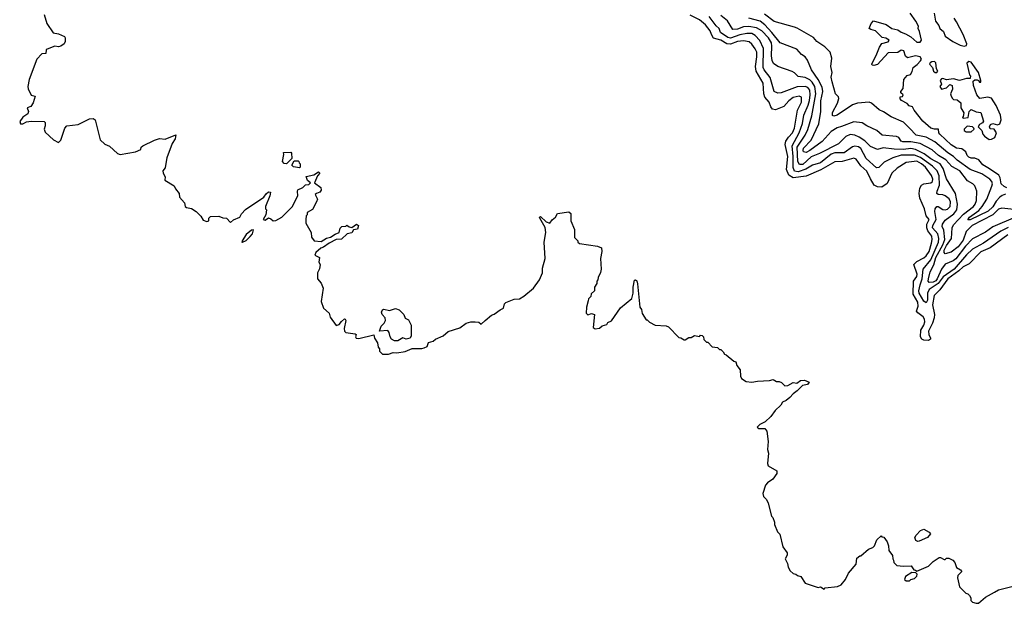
# Model space of a CAD drawing. Extents: x 2029662 to 2246637, y 225654 to 401419.
# Tile 121 of 256: x 2068438 to 2076733, y 348550 to 353469. Entities that reach past the tile are written whole.
import ezdxf

# ---------------------------------------------------------------- set-up
doc = ezdxf.new("R2010")
doc.units = 0

msp = doc.modelspace()

# ---------------------------------------------------------------- linework, layer by layer
at = {"layer": '0CON20XD'}
for points in [[(2076607, 352213), (2076552, 352245), (2076518.3, 352288.3), (2076485, 352302.9), (2076455, 352301.4), (2076435, 352309.2), (2076420.8, 352325), (2076408.8, 352355), (2076375, 352381.4), (2076330, 352385), (2076285.8, 352415), (2076188.9, 352505), (2076181.5, 352515), (2076177.5, 352547.5), (2076145, 352545.7), (2076115, 352556), (2076046.7, 352615), (2075972.5, 352705), (2075960, 352735), (2075931.7, 352741.7), (2075915, 352762.5), (2075868, 352788), (2075855, 352802.5), (2075855, 352820), (2075875, 352822.5), (2075880, 352835), (2075861.7, 352851.7), (2075860, 352865), (2075881.7, 352888.3), (2075886.7, 352965), (2075915, 352997.5), (2075943, 353007), (2075958, 353032), (2075966.2, 353065), (2076000, 353090), (2076028.1, 353121.9), (2076034.3, 353135), (2076025.4, 353155), (2075986.2, 353163.8), (2075918.3, 353148.3), (2075901.7, 353161.7), (2075887.5, 353205), (2075865, 353211.4), (2075835, 353193.3), (2075755, 353188.2), (2075665, 353090), (2075635, 353081.4), (2075620, 353085), (2075616, 353095), (2075660, 353180), (2075681.7, 353238.3), (2075702.1, 353267.9), (2075755, 353281.4), (2075762, 353295), (2075735, 353313.3), (2075705, 353320), (2075648.8, 353375), (2075607.5, 353385), (2075594.2, 353394.2), (2075612.3, 353437.7), (2075631.9, 353458.1), (2075738.6, 353428.6), (2075786.2, 353395), (2075835, 353382), (2075865, 353362.9), (2075900.6, 353350.6), (2075945, 353325.7), (2075995, 353278.5), (2076025, 353280), (2076036.4, 353296.4), (2076018.8, 353368.8), (2076006.7, 353395), (2076008.8, 353415), (2075987.6, 353457.6), (2075940, 353525)], [(2076140.8, 353525), (2076154.4, 353455), (2076180.3, 353420.3), (2076189.4, 353395), (2076220, 353370), (2076235, 353330), (2076300.6, 353285), (2076360, 353255), (2076395.4, 353244.6), (2076415, 353250), (2076415.9, 353265), (2076385, 353344.2), (2076330.4, 353450.4), (2076311.3, 353481.3)], [(2068643.6, 353513.6), (2068667.5, 353437.5), (2068719.3, 353359.3), (2068765, 353350), (2068816.4, 353326.4), (2068822.5, 353315), (2068822.5, 353285), (2068812.5, 353265), (2068783.9, 353246.1), (2068765, 353240), (2068735, 353246.2), (2068669.5, 353220.5), (2068662.5, 353215), (2068657.5, 353185), (2068625, 353180), (2068583.3, 353135), (2068517.5, 352965), (2068507.5, 352905), (2068510, 352885), (2068533.6, 352833.6), (2068570, 352825), (2068551.7, 352768.3), (2068533, 352737), (2068502.5, 352725), (2068512.5, 352695), (2068507.5, 352675), (2068465, 352647.5), (2068438.3, 352611.7), (2068445, 352590), (2068465, 352592.5), (2068495, 352607.5), (2068535, 352612.5), (2068645, 352610), (2068651.7, 352601.7), (2068652.5, 352575), (2068643.3, 352545), (2068651.7, 352521.7), (2068722.5, 352455), (2068765, 352432.5), (2068785.9, 352454.1), (2068820, 352555), (2068836.4, 352573.6), (2068930, 352585), (2069026.1, 352633.9), (2069057.3, 352637.3), (2069073.9, 352623.9), (2069117.5, 352455), (2069155, 352420), (2069195, 352402.5), (2069261.2, 352341.2), (2069285, 352333.8), (2069415, 352353.8), (2069460, 352375), (2069462.5, 352395), (2069475, 352406.7), (2069575, 352453.3), (2069617, 352467), (2069665, 352462.5), (2069755, 352497.5), (2069746.7, 352465), (2069723.3, 352425), (2069678.8, 352305), (2069673.3, 352275), (2069665, 352220), (2069643.3, 352195), (2069646.7, 352175), (2069663.3, 352145), (2069660, 352115), (2069738.8, 352068.8), (2069752, 352042), (2069782.5, 352005), (2069783.9, 351973.9), (2069827.5, 351925), (2069833.3, 351895), (2069842.5, 351885), (2069885, 351877.5), (2069925, 351853.3), (2069965, 351812.5), (2069985, 351780), (2070015, 351766.7), (2070032.5, 351775), (2070033, 351797), (2070045, 351810), (2070115, 351812.5), (2070148.3, 351798.3), (2070180, 351795), (2070215, 351760), (2070238.8, 351781.2), (2070292.5, 351805), (2070307, 351833), (2070340.7, 351869.3), (2070495.8, 351974.2), (2070515, 352002.5), (2070535, 352017.5), (2070550, 352015), (2070546.7, 351985), (2070510, 351895), (2070510, 351875), (2070517.5, 351865), (2070512.5, 351825), (2070490, 351785), (2070505, 351780), (2070535, 351797.5), (2070555, 351790), (2070573.3, 351773.3), (2070595, 351777.5), (2070647.5, 351805), (2070735, 351892.5), (2070782.5, 351985), (2070777.5, 352025), (2070782.5, 352035), (2070824.1, 352055.9), (2070845, 352076.2), (2070875, 352081.2), (2070887.5, 352095), (2070864, 352114), (2070851.7, 352148.3), (2070915, 352160), (2070955, 352187.5), (2070967.5, 352175), (2070946.2, 352153.8), (2070922.5, 352095), (2070975.6, 352055.6), (2070977.8, 352032.2), (2070966.2, 352015), (2070937.5, 352005), (2070927.5, 351995), (2070946.2, 351955), (2070940, 351935), (2070905, 351870), (2070860, 351845), (2070860, 351825), (2070853, 351817), (2070847.5, 351785), (2070847.5, 351755), (2070892.5, 351675), (2070897.5, 351635), (2070920, 351605), (2070979.3, 351600.7), (2071022.3, 351627.7), (2071056.7, 351635), (2071095, 351661.2), (2071130, 351675), (2071138.3, 351711.7), (2071153, 351727), (2071185, 351730), (2071195, 351737.5), (2071213, 351723), (2071235, 351717.5), (2071275, 351746.7), (2071293.8, 351733.8), (2071285, 351703.8), (2071251.7, 351698.3), (2071236.2, 351673.8), (2071196.8, 351663.2), (2071150, 351620), (2071105, 351616.5), (2071044.5, 351585.5), (2070998, 351552), (2070975, 351542.9), (2070933, 351507), (2070923.8, 351485), (2070963.3, 351465), (2070957.5, 351425), (2070970, 351405)], [(2076763.2, 351655), (2076614.3, 351545.7), (2076535, 351513.3), (2076438.2, 351411.8), (2076385, 351386.2), (2076348.5, 351351.5), (2076257.3, 351285), (2076188.9, 351191.1), (2076141.9, 351145), (2076128.9, 351065), (2076143.6, 350985), (2076142.8, 350957.2), (2076128.7, 350911.3), (2076095.2, 350845), (2076097, 350817), (2076112, 350785), (2076110, 350775), (2076094.6, 350765.4), (2076055, 350768.7), (2076037.5, 350777.5), (2076027.6, 350795), (2076028.7, 350851.3), (2076055.2, 350894.8), (2076063.4, 350923.4), (2076060.6, 350945), (2076048.9, 350965), (2076005, 350997.3), (2075993.2, 351013.2), (2076006.2, 351055), (2076005, 351087.5), (2075964.8, 351155), (2075968, 351265), (2075995, 351303.6), (2075997.9, 351325), (2075971, 351405), (2075995, 351432.1), (2076055, 351461.3), (2076075, 351477.9), (2076099, 351515), (2076120, 351585), (2076124.8, 351615), (2076121.5, 351645), (2076088, 351688), (2076079.3, 351715), (2076080.6, 351745), (2076099.5, 351785), (2076075, 351816.9), (2076060.2, 351875), (2076022.4, 351965), (2076015.3, 352005), (2076021.8, 352048.2), (2076036.4, 352073.6), (2076055, 352085.3), (2076115, 352093.2), (2076127.3, 352105), (2076130.6, 352125), (2076119, 352155), (2076070.2, 352225), (2076035, 352255.4), (2075994.8, 352275.2), (2075905.6, 352264.4), (2075831.3, 352218.7), (2075784.6, 352175), (2075745, 352089.4), (2075701.5, 352058.5), (2075665, 352058.9), (2075637.5, 352075), (2075605, 352127.1), (2075575, 352191.8), (2075525, 352235.8), (2075485, 352293.2), (2075465, 352302.5), (2075366.6, 352273.4), (2075305, 352271.7), (2075187.3, 352202.7), (2075065, 352149), (2074955, 352136.3), (2074917.7, 352157.7), (2074899.3, 352205), (2074909.4, 352315), (2074886.7, 352416.7), (2074892.7, 352445), (2074915, 352478.1), (2074947.6, 352515), (2074965, 352554.4), (2074992, 352705), (2075024.2, 352775), (2075024.5, 352815), (2075005, 352825.3), (2074955, 352811.7), (2074917.1, 352785), (2074875, 352736.8), (2074805, 352709.6), (2074780, 352715), (2074765.4, 352735), (2074751.8, 352775), (2074716.3, 352816.3), (2074707.9, 352845), (2074700.6, 352935), (2074642, 353035), (2074636.2, 353075), (2074647.8, 353155), (2074647.2, 353195), (2074635, 353222.8), (2074605, 353262), (2074582.4, 353282.4), (2074535, 353290), (2074485, 353283.8), (2074425, 353263.3), (2074395.7, 353265.7), (2074345, 353295.2), (2074282.3, 353312.3), (2074266.2, 353345), (2074254.3, 353375), (2074215, 353426.5), (2074165, 353466.9), (2074087.5, 353507.5)], [(2076765, 351716.4), (2076703.5, 351686.5), (2076556.3, 351585), (2076466.4, 351533.6), (2076415, 351487), (2076311.1, 351365), (2076217.8, 351302.2), (2076175.3, 351244.7), (2076101, 351195), (2076086.3, 351165), (2076085.9, 351105), (2076075, 351083.3), (2076055, 351096.6), (2076015.6, 351165), (2076012.9, 351185), (2076023.9, 351233.9), (2076041.8, 351285), (2076048, 351365), (2076115, 351446), (2076179.2, 351595), (2076180.9, 351625), (2076173.3, 351663.3), (2076127.5, 351715), (2076131.7, 351735), (2076159.2, 351785), (2076146.7, 351853.3), (2076150.8, 351875), (2076165, 351893.1), (2076175, 351893.1), (2076215, 351868.4), (2076235, 351866), (2076255, 351872), (2076276.9, 351895), (2076280.6, 351935), (2076268.4, 351958.4), (2076235, 351984.5), (2076215, 351992.9), (2076175.3, 351995.3), (2076165.4, 352005), (2076166.5, 352025), (2076185.9, 352074.1), (2076182.8, 352152.8), (2076167.6, 352195), (2076129, 352235), (2076027.7, 352307.7), (2075975, 352328), (2075865, 352327.6), (2075794.4, 352305), (2075722.2, 352267.8), (2075675, 352224.5), (2075655, 352220.4), (2075570.1, 352300.1), (2075525, 352382), (2075505, 352396.2), (2075475, 352402.8), (2075453.5, 352396.5), (2075385, 352346.1), (2075305, 352345.8), (2075275, 352336.7), (2075185, 352263), (2075117.7, 352242.3), (2075061, 352209), (2074995, 352187.6), (2074965, 352192.4), (2074953.7, 352223.7), (2074953.7, 352315), (2074945.1, 352405), (2075006, 352515), (2075033.1, 352595), (2075044.5, 352665), (2075081.1, 352748.9), (2075090.9, 352789.1), (2075096.7, 352835), (2075093.5, 352873.5), (2075076.9, 352896.9), (2075055, 352906.8), (2074986.6, 352903.4), (2074852.7, 352852.7), (2074825, 352850.6), (2074793, 352863), (2074760.7, 352980.7), (2074710.6, 353045), (2074701.8, 353065), (2074705.5, 353225), (2074673.5, 353293.5), (2074635, 353336.1), (2074605, 353351.6), (2074565, 353351.9), (2074505, 353341), (2074425, 353314.3), (2074405, 353317.4), (2074342, 353362), (2074330, 353395), (2074305, 353417.2), (2074245.8, 353495.8)], [(2076826.1, 351803.9), (2076636.3, 351723.7), (2076575, 351676.7), (2076465, 351622.7), (2076405, 351559.3), (2076325, 351454.3), (2076302.2, 351437.8), (2076235, 351409.5), (2076202.7, 351365), (2076168.5, 351285), (2076155, 351268), (2076135, 351257.4), (2076101.2, 351255), (2076091.2, 351265), (2076093.8, 351283.8), (2076107.9, 351345), (2076138, 351402), (2076155, 351463.3), (2076215, 351571.2), (2076231.1, 351615), (2076224.8, 351694.8), (2076209.2, 351725), (2076211.3, 351745), (2076235, 351778.4), (2076307.9, 351832.1), (2076333.2, 351866.8), (2076337.9, 351915), (2076322.6, 352002.6), (2076245, 352126.7), (2076218.5, 352215), (2076193, 352253), (2076114, 352295), (2076057.2, 352337.2), (2075985, 352374.3), (2075945, 352383.7), (2075885, 352375.6), (2075805, 352376.6), (2075711.5, 352388.5), (2075664.8, 352374.8), (2075605, 352400.3), (2075556.9, 352446.9), (2075509.8, 352479.8), (2075475, 352494.7), (2075435, 352500.2), (2075396.7, 352483.3), (2075335, 352421.8), (2075175, 352339.8), (2075105, 352314.1), (2075035, 352247.7), (2075008.3, 352248.3), (2074993.3, 352275), (2074986.7, 352395), (2075056, 352495), (2075077.2, 352542.8), (2075112, 352658), (2075144.6, 352845), (2075137.1, 352905), (2075115, 352941.1), (2075095, 352960.6), (2075055, 352981.9), (2074995, 352990.7), (2074965, 353021.5), (2074945, 353032.7), (2074825, 353074.2), (2074789.7, 353099.7), (2074777.9, 353125), (2074771.6, 353165), (2074775.7, 353245), (2074771, 353275), (2074745.2, 353315), (2074689, 353375), (2074645, 353400.8), (2074580.9, 353410.9), (2074535, 353408.5), (2074485, 353387.9), (2074445, 353386.9), (2074399.7, 353459.7), (2074345, 353503.9)], [(2074775, 353360.8), (2074716.9, 353425), (2074676.9, 353455), (2074580.4, 353480.4)], [(2076742.8, 351997.2), (2076715, 351987.6), (2076695, 351972.9), (2076665, 351939.8), (2076635, 351892.1), (2076596.5, 351855), (2076445, 351781.9), (2076425, 351783.1), (2076438.9, 351805), (2076518.3, 351861.7), (2076546.8, 351893.2), (2076584.6, 351955), (2076628.8, 352065), (2076633.7, 352085), (2076628.7, 352105), (2076612.4, 352125), (2076545, 352169.4), (2076445, 352205.6), (2076334.9, 352284.9), (2076305, 352315.2), (2076257.3, 352347.3), (2076148.6, 352438.6), (2076075, 352477.6), (2075990.5, 352495), (2075934.2, 352554.2), (2075885, 352603.8), (2075779.9, 352649.9), (2075715, 352692.9), (2075678.9, 352708.9), (2075615, 352764.4), (2075595, 352774.4), (2075495, 352766.2), (2075455, 352750), (2075325, 352663.5), (2075296, 352656), (2075285, 352660), (2075286, 352686), (2075326.4, 352765), (2075340, 352805), (2075335, 352820), (2075310, 352845), (2075281.8, 352945), (2075275.5, 352985), (2075282.5, 353025), (2075271.1, 353075), (2075278.9, 353145), (2075265.6, 353195), (2075221.1, 353241.1), (2075155, 353285.7), (2075125, 353318.6), (2074987.6, 353397.6), (2074965.5, 353404.5), (2074795, 353454.7), (2074712.1, 353515)], [(2076865, 351863.1), (2076710.9, 351879.1), (2076685, 351871.8), (2076637, 351823), (2076461.1, 351735), (2076411.7, 351685), (2076385, 351609.5), (2076345.4, 351554.6), (2076285, 351508.7), (2076235.7, 351495.7), (2076225.9, 351505.9), (2076226.9, 351525), (2076245, 351565.8), (2076287.6, 351625), (2076294.3, 351715), (2076305, 351739.6), (2076390.2, 351829.8), (2076473.6, 351895), (2076488.8, 351915), (2076498, 351945), (2076500.4, 352025), (2076485, 352067.5), (2076468.6, 352085), (2076421.8, 352111.8), (2076357.8, 352195), (2076291, 352231), (2076239, 352289), (2076177.8, 352325), (2076125, 352371.6), (2076024.6, 352424.6), (2075945, 352439.3), (2075878.8, 352438.8), (2075865.4, 352445.4), (2075845.3, 352475.3), (2075825, 352484.4), (2075705, 352495.7), (2075658, 352535), (2075575, 352573.9), (2075535, 352600), (2075465, 352607.5), (2075360.6, 352569.4), (2075323.9, 352556.1), (2075275, 352527.3), (2075197.3, 352442.7), (2075095.3, 352365), (2075065, 352349.1), (2075042.7, 352355), (2075038, 352365), (2075041.3, 352385), (2075105.6, 352454.4), (2075169.5, 352590.5), (2075188, 352695), (2075188, 352785), (2075204, 352865), (2075199.8, 352899.8), (2075165.8, 352965.8), (2075109.2, 353045), (2075076.4, 353126.4), (2075056.7, 353155), (2075025, 353176.7), (2074985, 353219.2), (2074845, 353274), (2074775, 353360.8)], [(2076165, 353023.3), (2076172.5, 353035), (2076162.5, 353055), (2076157.5, 353105), (2076145, 353116.2), (2076122.5, 353115), (2076107.5, 353105), (2076103, 353093), (2076127, 353067), (2076137.5, 353035), (2076150, 353025), (2076165, 353023.3)], [(2076605, 352460), (2076625, 352462), (2076653.3, 352476.7), (2076666.7, 352515), (2076647.5, 352545), (2076615, 352550), (2076607.5, 352565), (2076617.5, 352585), (2076635, 352593.8), (2076675, 352582.9), (2076695, 352590.8), (2076705.9, 352624.1), (2076699.5, 352665), (2076665, 352746.2), (2076625, 352808.5), (2076595, 352815.4), (2076525.6, 352805.6), (2076501.4, 352835), (2076472.5, 352915), (2076469.3, 352950.7), (2076485, 352961.2), (2076505, 352961.2), (2076516.7, 352956.7), (2076525, 352942.5), (2076535, 352942.5), (2076536, 352955), (2076516.9, 353025), (2076455, 353110.6), (2076434.6, 353115.4), (2076417, 353103), (2076440, 353005), (2076447.5, 352995), (2076446.7, 352973.3), (2076415, 352973.3), (2076355, 352957.5), (2076305, 352970), (2076245, 352962.5), (2076215, 352972.5), (2076205, 352970), (2076193.9, 352956.1), (2076202.5, 352925), (2076190, 352905), (2076205, 352884), (2076246.1, 352893.9), (2076275, 352922.5), (2076292.5, 352915), (2076296.1, 352883.9), (2076280, 352845), (2076284, 352825), (2076296.7, 352805), (2076305, 352796.7), (2076335, 352793.8), (2076367, 352767), (2076366.2, 352725), (2076391.2, 352685), (2076387.5, 352652.5), (2076380, 352645), (2076385, 352640), (2076427.5, 352645), (2076436.7, 352695), (2076455, 352713.3), (2076495, 352693.3), (2076535, 352687.5), (2076557.5, 352615), (2076549.3, 352600.7), (2076523.3, 352585), (2076512.5, 352565), (2076543.8, 352535), (2076551.4, 352505), (2076565, 352485.8), (2076605, 352460)], [(2076412.6, 352522.6), (2076455, 352523.1), (2076478.8, 352545), (2076477.5, 352555), (2076465.7, 352565.7), (2076418.8, 352571.2), (2076394, 352546), (2076396.2, 352535), (2076412.6, 352522.6)], [(2070685, 352254), (2070665, 352255.7), (2070651.4, 352275), (2070662.5, 352332.5), (2070660, 352350), (2070721.7, 352351.7), (2070728.8, 352345), (2070731.7, 352298.3), (2070685, 352254)], [(2070795, 352220), (2070745, 352230), (2070731.7, 352241.7), (2070751.7, 352278.3), (2070785, 352280), (2070790, 352275), (2070791.7, 352261.7), (2070800, 352255), (2070800, 352225), (2070795, 352220)], [(2076752.9, 352052.9), (2076731.7, 352061.7), (2076705.5, 352085.5), (2076698.5, 352135), (2076687.7, 352157.7), (2076607, 352213)], [(2070970, 351405), (2070965, 351370), (2070946.7, 351335), (2070947.5, 351285), (2070977, 351247), (2070995.8, 351205), (2070978, 351095), (2070997.5, 351037.5), (2071045.8, 350995.8), (2071055, 350962.5), (2071105, 350892.5), (2071130.5, 350899.5), (2071150, 350925), (2071175, 350946.7), (2071180, 350945), (2071186, 350935), (2071172, 350865), (2071174, 350844), (2071185, 350832.5), (2071265, 350822.5), (2071272.5, 350815), (2071267.5, 350795), (2071273.9, 350783.9), (2071295, 350782), (2071422.5, 350812.5), (2071427.5, 350785), (2071452.5, 350745), (2071458.3, 350708.3), (2071470, 350695), (2071470, 350675), (2071495, 350650), (2071545, 350648.8), (2071585, 350662.5), (2071615, 350660), (2071685, 350672.5), (2071745, 350697.5), (2071825, 350697.5), (2071847, 350703), (2071870, 350715), (2071883, 350747), (2071921.7, 350758.3), (2071940, 350775), (2072007, 350803), (2072048.3, 350841.7), (2072145, 350872.5), (2072198.3, 350911.7), (2072238.3, 350921.7), (2072275, 350922.5), (2072305, 350920), (2072325, 350902.5), (2072360, 350935), (2072411.7, 350978.3), (2072435, 350986.7), (2072485, 351023.3), (2072513.3, 351036.7), (2072523.3, 351075), (2072532.5, 351085), (2072605, 351112.5), (2072650, 351115), (2072685, 351137.5), (2072767.5, 351205), (2072817.5, 351275), (2072842.5, 351335), (2072843.8, 351375), (2072866, 351455), (2072856.2, 351595), (2072870, 351675), (2072865, 351717.5), (2072819.2, 351795), (2072816.7, 351805), (2072825, 351811.2), (2072874.4, 351764.4), (2072905, 351753.8), (2072925, 351782.5), (2072952.5, 351805), (2072970, 351835), (2073065, 351850), (2073080, 351835), (2073082.5, 351775), (2073111.7, 351701.7), (2073113, 351633), (2073140, 351605), (2073140, 351595), (2073153, 351583), (2073305, 351560), (2073340, 351545), (2073342.5, 351515), (2073332.5, 351455), (2073337.5, 351365), (2073331.7, 351338.3), (2073312.5, 351295), (2073310, 351275), (2073300, 351265), (2073300, 351245), (2073280, 351215), (2073280, 351185), (2073251.7, 351158.3), (2073250, 351135), (2073230, 351115), (2073228.3, 351098.3), (2073212.5, 351045), (2073210, 350995), (2073225, 350980), (2073255, 350992.5), (2073280, 350985), (2073270, 350875), (2073285, 350862.5), (2073321.7, 350868.3), (2073345, 350887.5), (2073385, 350900), (2073393.6, 350916.4), (2073425, 350930), (2073500.7, 351039.3), (2073595, 351120), (2073605.5, 351164.5), (2073605.6, 351214.4), (2073617.5, 351272.5), (2073625, 351277.5), (2073636.9, 351266.9), (2073642.9, 351242.9), (2073663.3, 351045), (2073677, 351027), (2073683, 350993), (2073715, 350940), (2073725, 350940), (2073745, 350920), (2073793, 350893), (2073885, 350887.5), (2073905, 350880), (2073991.7, 350791.7), (2074008.3, 350788.3), (2074035, 350770), (2074045, 350770), (2074075, 350790), (2074095, 350790), (2074123, 350807), (2074165, 350800), (2074175, 350810), (2074188.3, 350808.3), (2074200, 350795), (2074203, 350773), (2074225, 350750), (2074235, 350750), (2074273, 350713), (2074317, 350707), (2074335, 350690), (2074345, 350690), (2074365, 350670), (2074375, 350650), (2074390, 350645), (2074455, 350590), (2074470, 350585), (2074480, 350555), (2074507, 350517), (2074510, 350465), (2074520, 350445), (2074558.3, 350418.3), (2074605, 350412.5), (2074655, 350422.5), (2074755, 350427.5), (2074787, 350437), (2074815, 350420), (2074835, 350420), (2074855, 350410), (2074885, 350382.5), (2074910, 350385), (2074955, 350410), (2074985, 350406.7), (2075015, 350428.8), (2075050, 350430), (2075090, 350415), (2075075.9, 350394.1), (2075032.5, 350385), (2074989.3, 350340.7), (2074953.6, 350316.4), (2074926.4, 350283.6), (2074895, 350260), (2074863.6, 350246.4), (2074849.3, 350220.7), (2074802.5, 350175), (2074765.9, 350124.1), (2074719.3, 350080.7), (2074673.9, 350056.1), (2074650, 350035), (2074665, 350022.5), (2074715, 350022.5), (2074731.7, 350001.7), (2074742.5, 349915), (2074737.5, 349845), (2074747.5, 349815), (2074738.3, 349728.3), (2074745, 349710), (2074817.5, 349667.5), (2074816.7, 349645), (2074784.1, 349595.9), (2074737.5, 349565), (2074720, 349545), (2074697.5, 349475), (2074705, 349450), (2074730, 349425), (2074742.5, 349395), (2074772.5, 349285), (2074783.3, 349273.3), (2074797.5, 349235), (2074797.5, 349215), (2074823, 349153), (2074841.7, 349131.7), (2074867.5, 349025), (2074902.5, 348975), (2074902.5, 348955), (2074887.5, 348925), (2074906.7, 348886.7), (2074912.5, 348855), (2074930, 348825), (2074955, 348800), (2074977, 348797), (2074990, 348785), (2075020, 348775), (2075055, 348720), (2075165, 348682.5), (2075185, 348690), (2075215, 348670), (2075225, 348680), (2075327, 348693), (2075360, 348705), (2075395, 348750), (2075420, 348805), (2075485, 348880), (2075490.7, 348929.3), (2075515, 348950), (2075525, 348950), (2075590, 349005), (2075625, 349020), (2075640, 349035), (2075660, 349085), (2075695, 349120), (2075701.7, 349111.7), (2075718.3, 349108.3), (2075747, 349067), (2075757.5, 349035), (2075760, 348995), (2075791.7, 348951.7), (2075792.5, 348925), (2075800, 348915), (2075803, 348893), (2075828.3, 348868.3), (2075885, 348862.5), (2075947, 348867), (2075971.7, 348831.7), (2075985, 348830), (2075995, 348820), (2076095, 348863.3), (2076135, 348902.5), (2076185, 348937.5), (2076195, 348937.5), (2076225, 348920), (2076235, 348920), (2076245, 348930), (2076265, 348930), (2076300, 348915), (2076317.5, 348895), (2076330.7, 348850.7), (2076363, 348833), (2076371.7, 348821.7), (2076372.5, 348815), (2076342.5, 348785), (2076337.5, 348765), (2076355, 348690), (2076410, 348635), (2076425, 348630), (2076440, 348615), (2076450, 348595), (2076450, 348575), (2076465, 348560), (2076495, 348550), (2076515, 348552.5)], [(2070315, 351592.5), (2070345, 351607.5), (2070379.3, 351640.7), (2070400, 351665), (2070408.3, 351698.3), (2070390, 351695), (2070345, 351657.5), (2070312.5, 351605), (2070310, 351595), (2070315, 351592.5)], [(2071595, 350761.2), (2071570, 350775), (2071558.8, 350795), (2071551.7, 350831.7), (2071538.3, 350848.3), (2071470, 350845), (2071483.8, 350885), (2071508.8, 350911.2), (2071521.2, 350935), (2071516.1, 350956.1), (2071493, 350983), (2071487, 351003), (2071495, 351022.5), (2071505, 351028.8), (2071555, 351018.8), (2071605, 351033.8), (2071635, 351023.8), (2071673.3, 350985), (2071685, 350952.5), (2071715, 350940), (2071736.2, 350895), (2071737.5, 350805), (2071726.4, 350783.6), (2071695, 350777.5), (2071665, 350786.2), (2071625, 350762), (2071595, 350761.2)], [(2076005, 349071.9), (2075988.7, 349078.7), (2075980.6, 349105), (2075990.8, 349125), (2076026.6, 349163.4), (2076055, 349173.8), (2076099.3, 349149.3), (2076110, 349135), (2076086.7, 349105), (2076015, 349074.3), (2076005, 349071.9)], [(2075935, 348740), (2075945, 348750), (2075975, 348760), (2075995, 348780), (2076000, 348795), (2075988.3, 348808.3), (2075955, 348810), (2075900, 348775), (2075891.7, 348751.7), (2075905, 348740), (2075935, 348740)], [(2076515, 348552.5), (2076575, 348602.5), (2076650, 348645), (2076685, 348662.5), (2076795, 348692.5)]]:
    msp.add_lwpolyline(points, dxfattribs=at)

doc.saveas('drawing.dxf')
